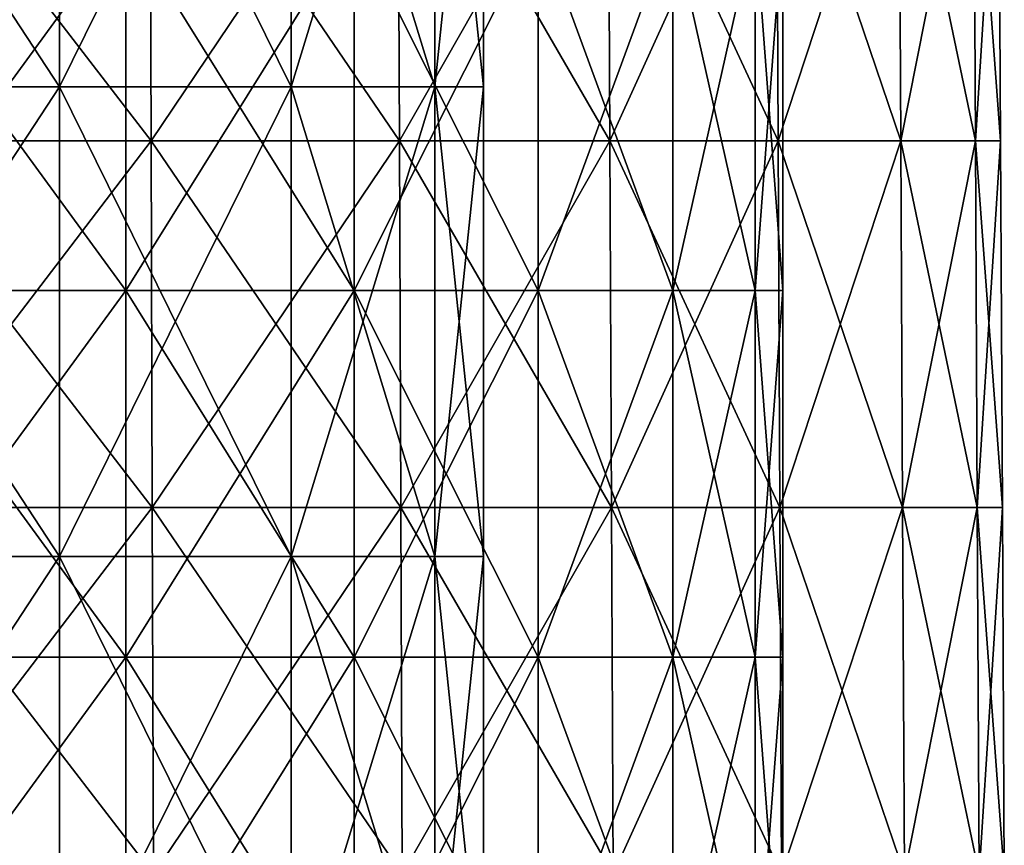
# Model space of a CAD drawing. Extents: x -65 to 803, y -691 to 80.
# Tile 146 of 256: x 30 to 49, y 12 to 29. Entities that reach past the tile are written whole.
import ezdxf

# ---------------------------------------------------------------- set-up
doc = ezdxf.new("R2010")
doc.units = 0
doc.header["$LTSCALE"] = 101.851852
for name, color, linetype in [('407', 7, 'CONTINUOUS'), ('594', 7, 'CONTINUOUS'), ('598', 7, 'CONTINUOUS')]:
    doc.layers.add(name, color=color, linetype=linetype)

msp = doc.modelspace()

# ---------------------------------------------------------------- linework, layer by layer
at = {"layer": '407', "color": 7, "linetype": 'CONTINUOUS'}
for points in [[(26.669, 33.589, -41.499), (32.304, 33.589, -37.281), (26.69, 26.234, -41.531), (26.669, 33.589, -41.499)], [(32.304, 33.589, 37.281), (26.669, 33.589, 41.499), (32.329, 26.234, 37.31), (32.304, 33.589, 37.281)], [(32.329, 26.234, 37.31), (26.669, 33.589, 41.499), (26.69, 26.234, 41.531), (32.329, 26.234, 37.31)], [(26.69, 26.234, -41.531), (32.304, 33.589, -37.281), (32.329, 26.234, -37.31), (26.69, 26.234, -41.531)], [(32.304, 33.589, -37.281), (37.281, 33.589, -32.304), (32.329, 26.234, -37.31), (32.304, 33.589, -37.281)], [(37.281, 33.589, 32.304), (32.304, 33.589, 37.281), (37.31, 26.234, 32.329), (37.281, 33.589, 32.304)], [(37.31, 26.234, 32.329), (32.304, 33.589, 37.281), (32.329, 26.234, 37.31), (37.31, 26.234, 32.329)], [(32.329, 26.234, -37.31), (37.281, 33.589, -32.304), (37.31, 26.234, -32.329), (32.329, 26.234, -37.31)], [(37.281, 33.589, -32.304), (41.499, 33.589, -26.669), (37.31, 26.234, -32.329), (37.281, 33.589, -32.304)], [(41.499, 33.589, 26.669), (37.281, 33.589, 32.304), (41.531, 26.234, 26.69), (41.499, 33.589, 26.669)], [(41.531, 26.234, 26.69), (37.281, 33.589, 32.304), (37.31, 26.234, 32.329), (41.531, 26.234, 26.69)], [(37.31, 26.234, -32.329), (41.499, 33.589, -26.669), (41.531, 26.234, -26.69), (37.31, 26.234, -32.329)], [(41.499, 33.589, -26.669), (44.872, 33.589, -20.492), (41.531, 26.234, -26.69), (41.499, 33.589, -26.669)], [(44.872, 33.589, 20.492), (41.499, 33.589, 26.669), (44.907, 26.234, 20.508), (44.872, 33.589, 20.492)], [(44.907, 26.234, 20.508), (41.499, 33.589, 26.669), (41.531, 26.234, 26.69), (44.907, 26.234, 20.508)], [(41.531, 26.234, -26.69), (44.872, 33.589, -20.492), (44.907, 26.234, -20.508), (41.531, 26.234, -26.69)], [(44.872, 33.589, -20.492), (47.331, 33.589, -13.898), (44.907, 26.234, -20.508), (44.872, 33.589, -20.492)], [(47.331, 33.589, 13.898), (44.872, 33.589, 20.492), (47.368, 26.234, 13.909), (47.331, 33.589, 13.898)], [(47.368, 26.234, 13.909), (44.872, 33.589, 20.492), (44.907, 26.234, 20.508), (47.368, 26.234, 13.909)], [(44.907, 26.234, -20.508), (47.331, 33.589, -13.898), (47.368, 26.234, -13.909), (44.907, 26.234, -20.508)], [(47.331, 33.589, -13.898), (48.827, 33.589, -7.02), (47.368, 26.234, -13.909), (47.331, 33.589, -13.898)], [(48.827, 33.589, 7.02), (47.331, 33.589, 13.898), (48.865, 26.234, 7.026), (48.827, 33.589, 7.02)], [(48.865, 26.234, 7.026), (47.331, 33.589, 13.898), (47.368, 26.234, 13.909), (48.865, 26.234, 7.026)], [(47.368, 26.234, -13.909), (48.827, 33.589, -7.02), (48.865, 26.234, -7.026), (47.368, 26.234, -13.909)], [(48.827, 33.589, -7.02), (49.329, 33.589), (48.865, 26.234, -7.026), (48.827, 33.589, -7.02)], [(49.329, 33.589), (48.827, 33.589, 7.02), (49.368, 26.234), (49.329, 33.589)], [(49.368, 26.234), (48.827, 33.589, 7.02), (48.865, 26.234, 7.026), (49.368, 26.234)], [(48.865, 26.234, -7.026), (49.329, 33.589), (49.368, 26.234), (48.865, 26.234, -7.026)], [(26.69, 26.234, -41.531), (32.329, 26.234, -37.31), (26.711, 18.879, -41.563), (26.69, 26.234, -41.531)], [(32.329, 26.234, 37.31), (26.69, 26.234, 41.531), (32.354, 18.879, 37.339), (32.329, 26.234, 37.31)], [(32.354, 18.879, 37.339), (26.69, 26.234, 41.531), (26.711, 18.879, 41.563), (32.354, 18.879, 37.339)], [(26.711, 18.879, -41.563), (32.329, 26.234, -37.31), (32.354, 18.879, -37.339), (26.711, 18.879, -41.563)], [(32.329, 26.234, -37.31), (37.31, 26.234, -32.329), (32.354, 18.879, -37.339), (32.329, 26.234, -37.31)], [(37.31, 26.234, 32.329), (32.329, 26.234, 37.31), (37.339, 18.879, 32.354), (37.31, 26.234, 32.329)], [(37.339, 18.879, 32.354), (32.329, 26.234, 37.31), (32.354, 18.879, 37.339), (37.339, 18.879, 32.354)], [(32.354, 18.879, -37.339), (37.31, 26.234, -32.329), (37.339, 18.879, -32.354), (32.354, 18.879, -37.339)], [(37.31, 26.234, -32.329), (41.531, 26.234, -26.69), (37.339, 18.879, -32.354), (37.31, 26.234, -32.329)], [(41.531, 26.234, 26.69), (37.31, 26.234, 32.329), (41.563, 18.879, 26.711), (41.531, 26.234, 26.69)], [(41.563, 18.879, 26.711), (37.31, 26.234, 32.329), (37.339, 18.879, 32.354), (41.563, 18.879, 26.711)], [(37.339, 18.879, -32.354), (41.531, 26.234, -26.69), (41.563, 18.879, -26.711), (37.339, 18.879, -32.354)], [(41.531, 26.234, -26.69), (44.907, 26.234, -20.508), (41.563, 18.879, -26.711), (41.531, 26.234, -26.69)], [(44.907, 26.234, 20.508), (41.531, 26.234, 26.69), (44.942, 18.879, 20.524), (44.907, 26.234, 20.508)], [(44.942, 18.879, 20.524), (41.531, 26.234, 26.69), (41.563, 18.879, 26.711), (44.942, 18.879, 20.524)], [(41.563, 18.879, -26.711), (44.907, 26.234, -20.508), (44.942, 18.879, -20.524), (41.563, 18.879, -26.711)], [(44.907, 26.234, -20.508), (47.368, 26.234, -13.909), (44.942, 18.879, -20.524), (44.907, 26.234, -20.508)], [(47.368, 26.234, 13.909), (44.907, 26.234, 20.508), (47.405, 18.879, 13.919), (47.368, 26.234, 13.909)], [(47.405, 18.879, 13.919), (44.907, 26.234, 20.508), (44.942, 18.879, 20.524), (47.405, 18.879, 13.919)], [(44.942, 18.879, -20.524), (47.368, 26.234, -13.909), (47.405, 18.879, -13.919), (44.942, 18.879, -20.524)], [(47.368, 26.234, -13.909), (48.865, 26.234, -7.026), (47.405, 18.879, -13.919), (47.368, 26.234, -13.909)], [(48.865, 26.234, 7.026), (47.368, 26.234, 13.909), (48.903, 18.879, 7.031), (48.865, 26.234, 7.026)], [(48.903, 18.879, 7.031), (47.368, 26.234, 13.909), (47.405, 18.879, 13.919), (48.903, 18.879, 7.031)], [(47.405, 18.879, -13.919), (48.865, 26.234, -7.026), (48.903, 18.879, -7.031), (47.405, 18.879, -13.919)], [(48.865, 26.234, -7.026), (49.368, 26.234), (48.903, 18.879, -7.031), (48.865, 26.234, -7.026)], [(49.368, 26.234), (48.865, 26.234, 7.026), (49.406, 18.879), (49.368, 26.234)], [(49.406, 18.879), (48.865, 26.234, 7.026), (48.903, 18.879, 7.031), (49.406, 18.879)], [(48.903, 18.879, -7.031), (49.368, 26.234), (49.406, 18.879), (48.903, 18.879, -7.031)], [(26.711, 18.879, -41.563), (32.354, 18.879, -37.339), (26.732, 11.524, -41.596), (26.711, 18.879, -41.563)], [(32.354, 18.879, 37.339), (26.711, 18.879, 41.563), (32.38, 11.524, 37.368), (32.354, 18.879, 37.339)], [(32.38, 11.524, 37.368), (26.711, 18.879, 41.563), (26.732, 11.524, 41.596), (32.38, 11.524, 37.368)], [(26.732, 11.524, -41.596), (32.354, 18.879, -37.339), (32.38, 11.524, -37.368), (26.732, 11.524, -41.596)], [(32.354, 18.879, -37.339), (37.339, 18.879, -32.354), (32.38, 11.524, -37.368), (32.354, 18.879, -37.339)], [(37.339, 18.879, 32.354), (32.354, 18.879, 37.339), (37.368, 11.524, 32.38), (37.339, 18.879, 32.354)], [(37.368, 11.524, 32.38), (32.354, 18.879, 37.339), (32.38, 11.524, 37.368), (37.368, 11.524, 32.38)], [(32.38, 11.524, -37.368), (37.339, 18.879, -32.354), (37.368, 11.524, -32.38), (32.38, 11.524, -37.368)], [(37.339, 18.879, -32.354), (41.563, 18.879, -26.711), (37.368, 11.524, -32.38), (37.339, 18.879, -32.354)], [(41.563, 18.879, 26.711), (37.339, 18.879, 32.354), (41.596, 11.524, 26.732), (41.563, 18.879, 26.711)], [(41.596, 11.524, 26.732), (37.339, 18.879, 32.354), (37.368, 11.524, 32.38), (41.596, 11.524, 26.732)], [(37.368, 11.524, -32.38), (41.563, 18.879, -26.711), (41.596, 11.524, -26.732), (37.368, 11.524, -32.38)], [(41.563, 18.879, -26.711), (44.942, 18.879, -20.524), (41.596, 11.524, -26.732), (41.563, 18.879, -26.711)], [(44.942, 18.879, 20.524), (41.563, 18.879, 26.711), (44.977, 11.524, 20.54), (44.942, 18.879, 20.524)], [(44.977, 11.524, 20.54), (41.563, 18.879, 26.711), (41.596, 11.524, 26.732), (44.977, 11.524, 20.54)], [(41.596, 11.524, -26.732), (44.942, 18.879, -20.524), (44.977, 11.524, -20.54), (41.596, 11.524, -26.732)], [(44.942, 18.879, -20.524), (47.405, 18.879, -13.919), (44.977, 11.524, -20.54), (44.942, 18.879, -20.524)], [(47.405, 18.879, 13.919), (44.942, 18.879, 20.524), (47.442, 11.524, 13.93), (47.405, 18.879, 13.919)], [(47.442, 11.524, 13.93), (44.942, 18.879, 20.524), (44.977, 11.524, 20.54), (47.442, 11.524, 13.93)], [(44.977, 11.524, -20.54), (47.405, 18.879, -13.919), (47.442, 11.524, -13.93), (44.977, 11.524, -20.54)], [(47.405, 18.879, -13.919), (48.903, 18.879, -7.031), (47.442, 11.524, -13.93), (47.405, 18.879, -13.919)], [(48.903, 18.879, 7.031), (47.405, 18.879, 13.919), (48.942, 11.524, 7.037), (48.903, 18.879, 7.031)], [(48.942, 11.524, 7.037), (47.405, 18.879, 13.919), (47.442, 11.524, 13.93), (48.942, 11.524, 7.037)], [(47.442, 11.524, -13.93), (48.903, 18.879, -7.031), (48.942, 11.524, -7.037), (47.442, 11.524, -13.93)], [(48.903, 18.879, -7.031), (49.406, 18.879), (48.942, 11.524, -7.037), (48.903, 18.879, -7.031)], [(49.406, 18.879), (48.903, 18.879, 7.031), (49.445, 11.524), (49.406, 18.879)], [(49.445, 11.524), (48.903, 18.879, 7.031), (48.942, 11.524, 7.037), (49.445, 11.524)], [(48.942, 11.524, -7.037), (49.406, 18.879), (49.445, 11.524), (48.942, 11.524, -7.037)]]:
    msp.add_3dface(points, dxfattribs=at)
at = {"layer": '594', "color": 7, "linetype": 'CONTINUOUS'}
for points in [[(26.45, 30.588, 36.406), (31.82, 30.588, 31.82), (26.45, 23.233, 36.406), (26.45, 30.588, 36.406)], [(26.45, 23.233, 36.406), (31.82, 30.588, 31.82), (31.82, 23.233, 31.82), (26.45, 23.233, 36.406)], [(31.82, 30.588, -31.82), (26.45, 30.588, -36.406), (31.82, 23.233, -31.82), (31.82, 30.588, -31.82)], [(31.82, 23.233, -31.82), (26.45, 30.588, -36.406), (26.45, 23.233, -36.406), (31.82, 23.233, -31.82)], [(31.82, 30.588, 31.82), (36.406, 30.588, 26.45), (31.82, 23.233, 31.82), (31.82, 30.588, 31.82)], [(31.82, 23.233, 31.82), (36.406, 30.588, 26.45), (36.406, 23.233, 26.45), (31.82, 23.233, 31.82)], [(36.406, 30.588, -26.45), (31.82, 30.588, -31.82), (36.406, 23.233, -26.45), (36.406, 30.588, -26.45)], [(36.406, 23.233, -26.45), (31.82, 30.588, -31.82), (31.82, 23.233, -31.82), (36.406, 23.233, -26.45)], [(36.406, 30.588, 26.45), (40.095, 30.588, 20.43), (36.406, 23.233, 26.45), (36.406, 30.588, 26.45)], [(36.406, 23.233, 26.45), (40.095, 30.588, 20.43), (40.095, 23.233, 20.43), (36.406, 23.233, 26.45)], [(40.095, 30.588, -20.43), (36.406, 30.588, -26.45), (40.095, 23.233, -20.43), (40.095, 30.588, -20.43)], [(40.095, 23.233, -20.43), (36.406, 30.588, -26.45), (36.406, 23.233, -26.45), (40.095, 23.233, -20.43)], [(40.095, 30.588, 20.43), (42.798, 30.588, 13.906), (40.095, 23.233, 20.43), (40.095, 30.588, 20.43)], [(40.095, 23.233, 20.43), (42.798, 30.588, 13.906), (42.798, 23.233, 13.906), (40.095, 23.233, 20.43)], [(42.798, 30.588, -13.906), (40.095, 30.588, -20.43), (42.798, 23.233, -13.906), (42.798, 30.588, -13.906)], [(42.798, 23.233, -13.906), (40.095, 30.588, -20.43), (40.095, 23.233, -20.43), (42.798, 23.233, -13.906)], [(42.798, 30.588, 13.906), (44.446, 30.588, 7.04), (42.798, 23.233, 13.906), (42.798, 30.588, 13.906)], [(42.798, 23.233, 13.906), (44.446, 30.588, 7.04), (44.446, 23.233, 7.04), (42.798, 23.233, 13.906)], [(44.446, 30.588, -7.04), (42.798, 30.588, -13.906), (44.446, 23.233, -7.04), (44.446, 30.588, -7.04)], [(44.446, 23.233, -7.04), (42.798, 30.588, -13.906), (42.798, 23.233, -13.906), (44.446, 23.233, -7.04)], [(44.446, 30.588, 7.04), (45, 30.588), (44.446, 23.233, 7.04), (44.446, 30.588, 7.04)], [(45, 30.588), (44.446, 30.588, -7.04), (45, 23.233), (45, 30.588)], [(44.446, 23.233, 7.04), (45, 30.588), (45, 23.233), (44.446, 23.233, 7.04)], [(45, 23.233), (44.446, 30.588, -7.04), (44.446, 23.233, -7.04), (45, 23.233)], [(26.45, 23.233, 36.406), (31.82, 23.233, 31.82), (26.45, 15.879, 36.406), (26.45, 23.233, 36.406)], [(26.45, 15.879, 36.406), (31.82, 23.233, 31.82), (31.82, 15.879, 31.82), (26.45, 15.879, 36.406)], [(31.82, 23.233, -31.82), (26.45, 23.233, -36.406), (31.82, 15.879, -31.82), (31.82, 23.233, -31.82)], [(31.82, 15.879, -31.82), (26.45, 23.233, -36.406), (26.45, 15.879, -36.406), (31.82, 15.879, -31.82)], [(31.82, 23.233, 31.82), (36.406, 23.233, 26.45), (31.82, 15.879, 31.82), (31.82, 23.233, 31.82)], [(31.82, 15.879, 31.82), (36.406, 23.233, 26.45), (36.406, 15.879, 26.45), (31.82, 15.879, 31.82)], [(36.406, 23.233, -26.45), (31.82, 23.233, -31.82), (36.406, 15.879, -26.45), (36.406, 23.233, -26.45)], [(36.406, 15.879, -26.45), (31.82, 23.233, -31.82), (31.82, 15.879, -31.82), (36.406, 15.879, -26.45)], [(36.406, 23.233, 26.45), (40.095, 23.233, 20.43), (36.406, 15.879, 26.45), (36.406, 23.233, 26.45)], [(36.406, 15.879, 26.45), (40.095, 23.233, 20.43), (40.095, 15.879, 20.43), (36.406, 15.879, 26.45)], [(40.095, 23.233, -20.43), (36.406, 23.233, -26.45), (40.095, 15.879, -20.43), (40.095, 23.233, -20.43)], [(40.095, 15.879, -20.43), (36.406, 23.233, -26.45), (36.406, 15.879, -26.45), (40.095, 15.879, -20.43)], [(40.095, 23.233, 20.43), (42.798, 23.233, 13.906), (40.095, 15.879, 20.43), (40.095, 23.233, 20.43)], [(40.095, 15.879, 20.43), (42.798, 23.233, 13.906), (42.798, 15.879, 13.906), (40.095, 15.879, 20.43)], [(42.798, 23.233, -13.906), (40.095, 23.233, -20.43), (42.798, 15.879, -13.906), (42.798, 23.233, -13.906)], [(42.798, 15.879, -13.906), (40.095, 23.233, -20.43), (40.095, 15.879, -20.43), (42.798, 15.879, -13.906)], [(42.798, 23.233, 13.906), (44.446, 23.233, 7.04), (42.798, 15.879, 13.906), (42.798, 23.233, 13.906)], [(42.798, 15.879, 13.906), (44.446, 23.233, 7.04), (44.446, 15.879, 7.04), (42.798, 15.879, 13.906)], [(44.446, 23.233, -7.04), (42.798, 23.233, -13.906), (44.446, 15.879, -7.04), (44.446, 23.233, -7.04)], [(44.446, 15.879, -7.04), (42.798, 23.233, -13.906), (42.798, 15.879, -13.906), (44.446, 15.879, -7.04)], [(44.446, 23.233, 7.04), (45, 23.233), (44.446, 15.879, 7.04), (44.446, 23.233, 7.04)], [(45, 23.233), (44.446, 23.233, -7.04), (45, 15.879), (45, 23.233)], [(44.446, 15.879, 7.04), (45, 23.233), (45, 15.879), (44.446, 15.879, 7.04)], [(45, 15.879), (44.446, 23.233, -7.04), (44.446, 15.879, -7.04), (45, 15.879)], [(31.82, 8.524, -31.82), (26.45, 15.879, -36.406), (26.45, 8.524, -36.406), (31.82, 8.524, -31.82)], [(31.82, 15.879, -31.82), (26.45, 15.879, -36.406), (31.82, 8.524, -31.82), (31.82, 15.879, -31.82)], [(26.45, 8.524, 36.406), (31.82, 15.879, 31.82), (31.82, 8.524, 31.82), (26.45, 8.524, 36.406)], [(26.45, 15.879, 36.406), (31.82, 15.879, 31.82), (26.45, 8.524, 36.406), (26.45, 15.879, 36.406)], [(36.406, 8.524, -26.45), (31.82, 15.879, -31.82), (31.82, 8.524, -31.82), (36.406, 8.524, -26.45)], [(36.406, 15.879, -26.45), (31.82, 15.879, -31.82), (36.406, 8.524, -26.45), (36.406, 15.879, -26.45)], [(31.82, 8.524, 31.82), (36.406, 15.879, 26.45), (36.406, 8.524, 26.45), (31.82, 8.524, 31.82)], [(31.82, 15.879, 31.82), (36.406, 15.879, 26.45), (31.82, 8.524, 31.82), (31.82, 15.879, 31.82)], [(40.095, 8.524, -20.43), (36.406, 15.879, -26.45), (36.406, 8.524, -26.45), (40.095, 8.524, -20.43)], [(40.095, 15.879, -20.43), (36.406, 15.879, -26.45), (40.095, 8.524, -20.43), (40.095, 15.879, -20.43)], [(36.406, 8.524, 26.45), (40.095, 15.879, 20.43), (40.095, 8.524, 20.43), (36.406, 8.524, 26.45)], [(36.406, 15.879, 26.45), (40.095, 15.879, 20.43), (36.406, 8.524, 26.45), (36.406, 15.879, 26.45)], [(42.798, 8.524, -13.906), (40.095, 15.879, -20.43), (40.095, 8.524, -20.43), (42.798, 8.524, -13.906)], [(42.798, 15.879, -13.906), (40.095, 15.879, -20.43), (42.798, 8.524, -13.906), (42.798, 15.879, -13.906)], [(40.095, 8.524, 20.43), (42.798, 15.879, 13.906), (42.798, 8.524, 13.906), (40.095, 8.524, 20.43)], [(40.095, 15.879, 20.43), (42.798, 15.879, 13.906), (40.095, 8.524, 20.43), (40.095, 15.879, 20.43)], [(44.446, 8.524, -7.04), (42.798, 15.879, -13.906), (42.798, 8.524, -13.906), (44.446, 8.524, -7.04)], [(44.446, 15.879, -7.04), (42.798, 15.879, -13.906), (44.446, 8.524, -7.04), (44.446, 15.879, -7.04)], [(42.798, 8.524, 13.906), (44.446, 15.879, 7.04), (44.446, 8.524, 7.04), (42.798, 8.524, 13.906)], [(42.798, 15.879, 13.906), (44.446, 15.879, 7.04), (42.798, 8.524, 13.906), (42.798, 15.879, 13.906)], [(45, 8.524), (44.446, 15.879, -7.04), (44.446, 8.524, -7.04), (45, 8.524)], [(44.446, 8.524, 7.04), (45, 15.879), (45, 8.524), (44.446, 8.524, 7.04)], [(45, 15.879), (44.446, 15.879, -7.04), (45, 8.524), (45, 15.879)], [(44.446, 15.879, 7.04), (45, 15.879), (44.446, 8.524, 7.04), (44.446, 15.879, 7.04)]]:
    msp.add_3dface(points, dxfattribs=at)
at = {"layer": '598', "linetype": 'CONTINUOUS'}
for points in [[(24.316, 27.321, 30.491), (30.491, 27.321, 24.316), (24.316, 36.745, 30.491), (24.316, 27.321, 30.491)], [(24.316, 36.745, 30.491), (30.491, 27.321, 24.316), (30.491, 36.745, 24.316), (24.316, 36.745, 30.491)], [(30.491, 27.321, -24.316), (24.316, 27.321, -30.491), (30.491, 36.745, -24.316), (30.491, 27.321, -24.316)], [(30.491, 36.745, -24.316), (24.316, 27.321, -30.491), (24.316, 36.745, -30.491), (30.491, 36.745, -24.316)], [(30.491, 27.321, 24.316), (35.138, 27.321, 16.921), (30.491, 36.745, 24.316), (30.491, 27.321, 24.316)], [(30.491, 36.745, 24.316), (35.138, 27.321, 16.921), (35.138, 36.745, 16.921), (30.491, 36.745, 24.316)], [(35.138, 27.321, -16.921), (30.491, 27.321, -24.316), (35.138, 36.745, -16.921), (35.138, 27.321, -16.921)], [(35.138, 36.745, -16.921), (30.491, 27.321, -24.316), (30.491, 36.745, -24.316), (35.138, 36.745, -16.921)], [(35.138, 27.321, 16.921), (38.022, 27.321, 8.678), (35.138, 36.745, 16.921), (35.138, 27.321, 16.921)], [(35.138, 36.745, 16.921), (38.022, 27.321, 8.678), (38.022, 36.745, 8.678), (35.138, 36.745, 16.921)], [(38.022, 27.321, -8.678), (35.138, 27.321, -16.921), (38.022, 36.745, -8.678), (38.022, 27.321, -8.678)], [(38.022, 36.745, -8.678), (35.138, 27.321, -16.921), (35.138, 36.745, -16.921), (38.022, 36.745, -8.678)], [(38.022, 27.321, 8.678), (39, 27.321), (38.022, 36.745, 8.678), (38.022, 27.321, 8.678)], [(39, 27.321), (38.022, 27.321, -8.678), (39, 36.745), (39, 27.321)], [(38.022, 36.745, 8.678), (39, 27.321), (39, 36.745), (38.022, 36.745, 8.678)], [(39, 36.745), (38.022, 27.321, -8.678), (38.022, 36.745, -8.678), (39, 36.745)], [(24.316, 17.897, 30.491), (30.491, 17.897, 24.316), (24.316, 27.321, 30.491), (24.316, 17.897, 30.491)], [(24.316, 27.321, 30.491), (30.491, 17.897, 24.316), (30.491, 27.321, 24.316), (24.316, 27.321, 30.491)], [(30.491, 17.897, -24.316), (24.316, 17.897, -30.491), (30.491, 27.321, -24.316), (30.491, 17.897, -24.316)], [(30.491, 27.321, -24.316), (24.316, 17.897, -30.491), (24.316, 27.321, -30.491), (30.491, 27.321, -24.316)], [(30.491, 17.897, 24.316), (35.138, 17.897, 16.921), (30.491, 27.321, 24.316), (30.491, 17.897, 24.316)], [(30.491, 27.321, 24.316), (35.138, 17.897, 16.921), (35.138, 27.321, 16.921), (30.491, 27.321, 24.316)], [(35.138, 17.897, -16.921), (30.491, 17.897, -24.316), (35.138, 27.321, -16.921), (35.138, 17.897, -16.921)], [(35.138, 27.321, -16.921), (30.491, 17.897, -24.316), (30.491, 27.321, -24.316), (35.138, 27.321, -16.921)], [(35.138, 17.897, 16.921), (38.022, 17.897, 8.678), (35.138, 27.321, 16.921), (35.138, 17.897, 16.921)], [(35.138, 27.321, 16.921), (38.022, 17.897, 8.678), (38.022, 27.321, 8.678), (35.138, 27.321, 16.921)], [(38.022, 17.897, -8.678), (35.138, 17.897, -16.921), (38.022, 27.321, -8.678), (38.022, 17.897, -8.678)], [(38.022, 27.321, -8.678), (35.138, 17.897, -16.921), (35.138, 27.321, -16.921), (38.022, 27.321, -8.678)], [(38.022, 17.897, 8.678), (39, 17.897), (38.022, 27.321, 8.678), (38.022, 17.897, 8.678)], [(39, 17.897), (38.022, 17.897, -8.678), (39, 27.321), (39, 17.897)], [(38.022, 27.321, 8.678), (39, 17.897), (39, 27.321), (38.022, 27.321, 8.678)], [(39, 27.321), (38.022, 17.897, -8.678), (38.022, 27.321, -8.678), (39, 27.321)], [(24.316, 8.473, 30.491), (30.491, 8.473, 24.316), (24.316, 17.897, 30.491), (24.316, 8.473, 30.491)], [(24.316, 17.897, 30.491), (30.491, 8.473, 24.316), (30.491, 17.897, 24.316), (24.316, 17.897, 30.491)], [(30.491, 8.473, -24.316), (24.316, 8.473, -30.491), (30.491, 17.897, -24.316), (30.491, 8.473, -24.316)], [(30.491, 17.897, -24.316), (24.316, 8.473, -30.491), (24.316, 17.897, -30.491), (30.491, 17.897, -24.316)], [(30.491, 8.473, 24.316), (35.138, 8.473, 16.921), (30.491, 17.897, 24.316), (30.491, 8.473, 24.316)], [(30.491, 17.897, 24.316), (35.138, 8.473, 16.921), (35.138, 17.897, 16.921), (30.491, 17.897, 24.316)], [(35.138, 8.473, -16.921), (30.491, 8.473, -24.316), (35.138, 17.897, -16.921), (35.138, 8.473, -16.921)], [(35.138, 17.897, -16.921), (30.491, 8.473, -24.316), (30.491, 17.897, -24.316), (35.138, 17.897, -16.921)], [(35.138, 8.473, 16.921), (38.022, 8.473, 8.678), (35.138, 17.897, 16.921), (35.138, 8.473, 16.921)], [(35.138, 17.897, 16.921), (38.022, 8.473, 8.678), (38.022, 17.897, 8.678), (35.138, 17.897, 16.921)], [(38.022, 8.473, -8.678), (35.138, 8.473, -16.921), (38.022, 17.897, -8.678), (38.022, 8.473, -8.678)], [(38.022, 17.897, -8.678), (35.138, 8.473, -16.921), (35.138, 17.897, -16.921), (38.022, 17.897, -8.678)], [(38.022, 8.473, 8.678), (39, 8.473), (38.022, 17.897, 8.678), (38.022, 8.473, 8.678)], [(39, 8.473), (38.022, 8.473, -8.678), (39, 17.897), (39, 8.473)], [(38.022, 17.897, 8.678), (39, 8.473), (39, 17.897), (38.022, 17.897, 8.678)], [(39, 17.897), (38.022, 8.473, -8.678), (38.022, 17.897, -8.678), (39, 17.897)]]:
    msp.add_3dface(points, dxfattribs=at)

doc.saveas('drawing.dxf')
